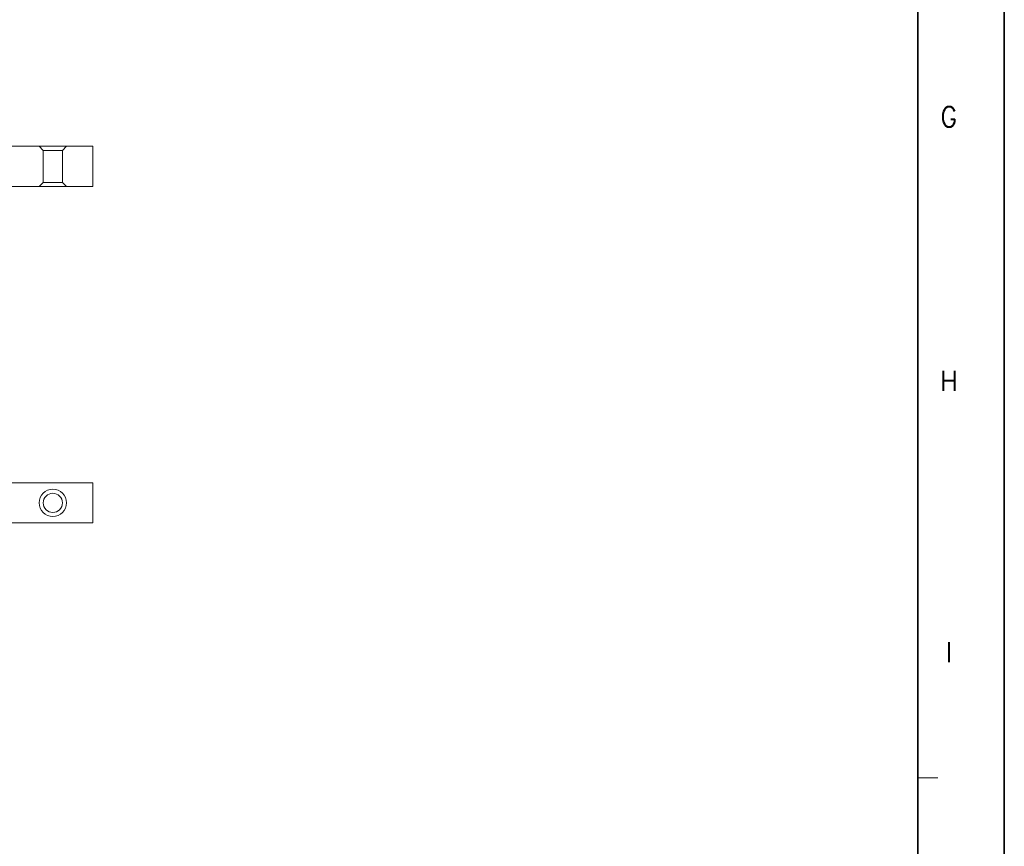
# Model space of a CAD drawing. Header units: millimetres. Extents: x 4497 to 11741, y 5958 to 12619.
# Tile 249 of 256: x 4991 to 5114, y 11274 to 11377. Entities that reach past the tile are written whole.
import ezdxf
from ezdxf.enums import TextEntityAlignment as Align

# ---------------------------------------------------------------- set-up
doc = ezdxf.new("R2010")
doc.units = ezdxf.units.MM
doc.header["$LTSCALE"] = 0.8
doc.linetypes.add('HIDDEN', pattern=[9.525, 6.35, -3.175])
doc.layers.get('0').update_dxf_attribs({"linetype": 'CONTINUOUS', "lineweight": 0})
doc.layers.add('3', color=5, linetype='HIDDEN', lineweight=0)
doc.styles.get("Standard").update_dxf_attribs({"font": 'romans.shx', "width": 0.8, "oblique": 5, "bigfont": 'whgtxt.shx'})

msp = doc.modelspace()

# ---------------------------------------------------------------- linework, layer by layer
at = {"color": 7, "linetype": 'Continuous', "lineweight": 35}
msp.add_line((5102.934, 11182.95), (5102.934, 11582.002), dxfattribs=at)
at = {"linetype": 'Continuous'}
for p, q in [((4600.042, 11361.5), (5000.042, 11361.5)), ((5000.042, 11356.5), (5000.042, 11361.5)), ((4600.042, 11356.5), (5000.042, 11356.5)), ((4600.042, 11319.508), (5000.042, 11319.508)), ((5000.042, 11314.508), (5000.042, 11319.508)), ((4600.042, 11314.508), (5000.042, 11314.508))]:
    msp.add_line(p, q, dxfattribs=at)
at = {"color": 7, "linetype": 'Continuous'}
msp.add_line((5102.934, 11282.713), (5105.425, 11282.713), dxfattribs=at)
at = {"color": 7, "linetype": 'Continuous', "lineweight": 35}
msp.add_lwpolyline([(4519.723, 11172.476), (5113.723, 11172.476), (5113.723, 11592.476), (4519.723, 11592.476)], close=True, dxfattribs=at)
at = {"linetype": 'Continuous'}
for radius in [1.7, 1.2]:
    msp.add_circle((4995.042, 11317.008), radius, dxfattribs=at)
at = {"layer": '3'}
for p, q in [((4993.842, 11361), (4993.342, 11361.5)), ((4996.242, 11361), (4993.842, 11361)), ((4993.842, 11361), (4993.842, 11357)), ((4993.842, 11357), (4993.842, 11361)), ((4996.242, 11361), (4996.742, 11361.5)), ((4996.242, 11361), (4996.242, 11357)), ((4993.842, 11357), (4993.342, 11356.5)), ((4996.242, 11357), (4993.842, 11357)), ((4996.242, 11357), (4996.742, 11356.5))]:
    msp.add_line(p, q, dxfattribs=at)

# ---------------------------------------------------------------- texts
at = {"color": 7, "linetype": 'Continuous', "width": 0.933333}
for s, p in [('G', (5106.798, 11365.184)), ('H', (5106.798, 11332.24)), ('I', (5106.798, 11298.385))]:
    msp.add_text(s, height=2.491, dxfattribs=at).set_placement(p, align=Align.MIDDLE_CENTER)

doc.saveas('drawing.dxf')
